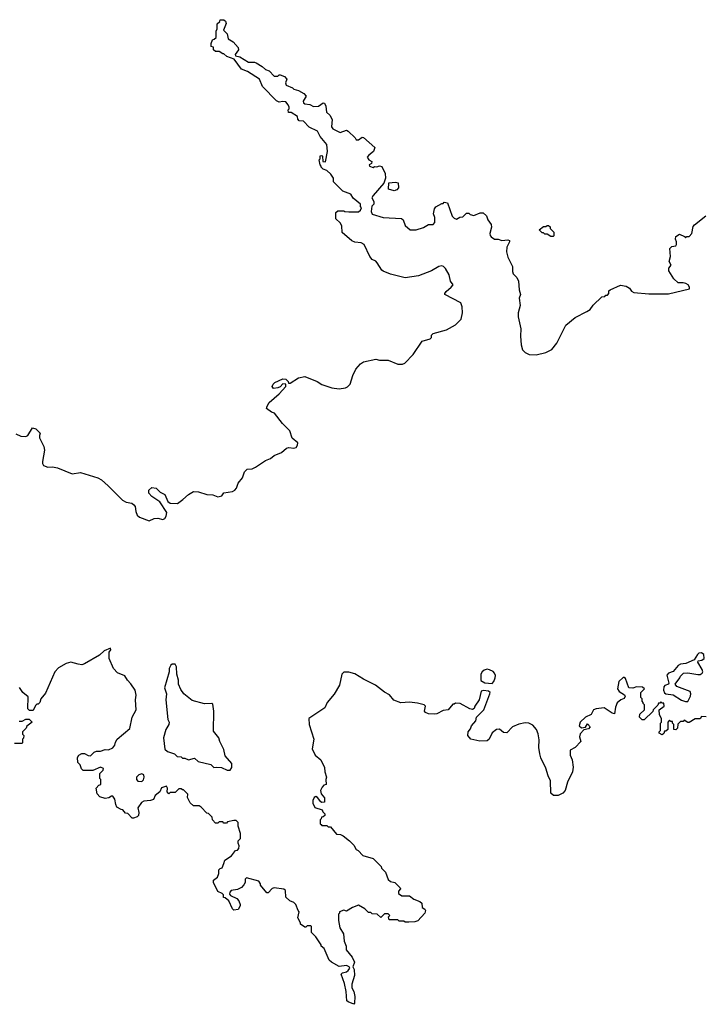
# Model space of a CAD drawing. Extents: x 2029826 to 2248070, y 228728 to 402406.
# Tile 240 of 256: x 2153036 to 2158637, y 369860 to 377900. Entities that reach past the tile are written whole.
import ezdxf

# ---------------------------------------------------------------- set-up
doc = ezdxf.new("R2010")
doc.units = 0

msp = doc.modelspace()

# ---------------------------------------------------------------- linework, layer by layer
at = {"layer": '0CON10XD'}
for points in [[(2153005, 374517.5), (2153045, 374500), (2153085, 374496.2), (2153103.3, 374505), (2153141.7, 374568.3), (2153167.8, 374557.8), (2153203.3, 374525), (2153196.7, 374505), (2153198.8, 374485), (2153233.3, 374415), (2153240, 374385), (2153223, 374293), (2153222.5, 374275), (2153230.7, 374260.7), (2153265, 374246.7), (2153305, 374248.8), (2153345, 374242), (2153465, 374191.2), (2153533, 374203), (2153675, 374160), (2153705, 374143.8), (2153758.8, 374095), (2153875, 373976), (2153905, 373961.4), (2153951.7, 373951.7), (2153969.7, 373939.7), (2153978.8, 373925), (2153983.8, 373885), (2153996.7, 373855), (2154015, 373838.8), (2154095, 373806.7), (2154135, 373826.7), (2154165, 373830), (2154205, 373817.5), (2154223, 373827), (2154233.3, 373845), (2154238.8, 373875), (2154182.3, 373962.3), (2154115, 374007.5), (2154090, 374035), (2154091.7, 374058.3), (2154115, 374080), (2154150, 374075), (2154185, 374042.5), (2154223, 374023), (2154245.8, 373965.8), (2154265, 373952), (2154325, 373950), (2154368.3, 373981.7), (2154415, 374023.8), (2154455, 374046.2), (2154495.9, 374045.9), (2154565, 374023.8), (2154615, 374020), (2154655, 374002.5), (2154686.7, 374013.3), (2154703, 374037), (2154775, 374047.5), (2154793, 374057), (2154807.5, 374075), (2154820, 374115), (2154855, 374160), (2154871.7, 374208.3), (2154895, 374230), (2154935, 374233.3), (2154963.6, 374246.4), (2155045, 374300), (2155085, 374316.7), (2155115, 374340), (2155175, 374366.7), (2155215, 374400), (2155235, 374407.5), (2155275, 374400), (2155295, 374407.5), (2155306.7, 374425), (2155307.5, 374445), (2155263, 374483), (2155243, 374543), (2155183.6, 374603.6), (2155116.4, 374686.4), (2155093.9, 374693.9), (2155053.3, 374725), (2155056.7, 374745), (2155075, 374773.3), (2155156, 374845), (2155210, 374905), (2155210, 374925), (2155185, 374927.5), (2155165, 374902.5), (2155145, 374893.3), (2155108.3, 374888.3), (2155097.5, 374905), (2155107.5, 374925), (2155121.7, 374938.3), (2155185, 374967.5), (2155210, 374965), (2155230, 374945), (2155231.7, 374931.7), (2155246.7, 374933.3), (2155314.1, 374975.9), (2155365, 374986.7), (2155465, 374946.7), (2155505, 374920), (2155585, 374893.3), (2155645, 374886.7), (2155696.4, 374893.6), (2155715, 374902.5), (2155736.7, 374925), (2155757.5, 374995), (2155782.5, 375045), (2155820.7, 375089.3), (2155844, 375106), (2155945, 375128.8), (2155975, 375120), (2156045, 375120), (2156125, 375086.7), (2156163.6, 375086.4), (2156182.5, 375095), (2156251.2, 375165), (2156325, 375276.2), (2156390, 375295), (2156400, 375305), (2156400, 375325), (2156415, 375337.5), (2156521.7, 375368.3), (2156595, 375409.2), (2156641.5, 375455), (2156654.4, 375505), (2156651.4, 375555), (2156638.8, 375588.8), (2156510, 375655), (2156510, 375665), (2156520.7, 375679.3), (2156560, 375715), (2156577.5, 375735), (2156556.1, 375766.1), (2156545.9, 375815.9), (2156515, 375867.5), (2156497.5, 375885), (2156485, 375888.8), (2156460, 375885), (2156399.5, 375850.5), (2156295, 375808.8), (2156185, 375791.2), (2156065, 375821.2), (2156005, 375846.7), (2155993.3, 375855), (2155956.7, 375915), (2155945, 375927.5), (2155915, 375942.5), (2155897.5, 375965), (2155850, 376065), (2155825, 376077.5), (2155775, 376082.5), (2155750, 376095), (2155671.7, 376161.7), (2155667, 376217), (2155655, 376240), (2155620, 376275), (2155620, 376325), (2155635, 376340), (2155685, 376340), (2155692.5, 376332.5), (2155725, 376330), (2155805, 376330), (2155820, 376345), (2155827.5, 376365), (2155820, 376375), (2155820, 376395), (2155761.7, 376441.7), (2155740, 376475), (2155675, 376500), (2155600, 376575), (2155600, 376605), (2155578.3, 376638.3), (2155545, 376667.5), (2155515, 376680), (2155500, 376695), (2155500, 376705), (2155490, 376715), (2155482.5, 376755), (2155490, 376765), (2155491.7, 376788.3), (2155505, 376790), (2155510, 376785), (2155511.7, 376741.7), (2155535, 376740), (2155550, 376825), (2155545, 376880), (2155490, 376945), (2155469.5, 376989.5), (2155401.2, 377021.2), (2155355, 377072.5), (2155320, 377075), (2155308.3, 377088.3), (2155305, 377110), (2155255, 377142.5), (2155231.7, 377141.7), (2155230, 377165), (2155237, 377173), (2155237, 377187), (2155230, 377205), (2155209.3, 377229.3), (2155185, 377232.5), (2155155, 377227.5), (2155135, 377237.5), (2155020, 377355), (2154995, 377413.3), (2154898.3, 377478.3), (2154847, 377497), (2154788.8, 377578.8), (2154728.3, 377598.3), (2154705, 377620), (2154695, 377620), (2154665, 377640), (2154635, 377640), (2154620, 377655), (2154620, 377675), (2154601.7, 377681.7), (2154600, 377705), (2154610, 377735), (2154625, 377740), (2154640, 377755), (2154640, 377805), (2154650, 377825), (2154650, 377865), (2154670, 377885), (2154675, 377900), (2154705, 377900), (2154718.3, 377888.3), (2154721.7, 377868.3), (2154700, 377815), (2154730, 377785), (2154740, 377745), (2154779.3, 377719.3), (2154821.7, 377671.7), (2154822.5, 377655), (2154797.5, 377615), (2154800, 377605), (2154835, 377596.7), (2154905, 377553.3), (2154955, 377552.5), (2154967, 377547), (2155018.3, 377518.3), (2155045, 377492.5), (2155075, 377482.5), (2155115, 377440), (2155145, 377440), (2155155, 377450), (2155165, 377450), (2155200, 377435), (2155217.5, 377415), (2155207.5, 377385), (2155212.5, 377365), (2155265, 377342.5), (2155275, 377332.5), (2155315, 377322.5), (2155356.1, 377296.1), (2155377.5, 377275), (2155352.5, 377235), (2155355, 377220), (2155365, 377212.5), (2155405, 377208.8), (2155435, 377191.2), (2155476.4, 377193.6), (2155515, 377220), (2155525, 377217.5), (2155537.5, 377195), (2155542.5, 377145), (2155569.3, 377119.3), (2155587.5, 377085), (2155582.5, 377025), (2155595, 377007.5), (2155655, 376980), (2155705, 376996.7), (2155720.7, 376990.7), (2155776.4, 376936.4), (2155785, 376920), (2155805, 376920), (2155835, 376940), (2155845, 376937.5), (2155937, 376857), (2155927.5, 376825), (2155887.5, 376795), (2155873.6, 376776.4), (2155887.5, 376755), (2155911.7, 376741.7), (2155910, 376725), (2155891.2, 376715), (2155893.8, 376705), (2155925, 376692.5), (2155935, 376700), (2155955, 376697.5), (2155975, 376706.7), (2155995, 376702.5), (2156022.5, 376645), (2156023.3, 376605), (2156010, 376565), (2155922.5, 376465), (2155912.5, 376445), (2155930, 376415), (2155930, 376395), (2155913.6, 376376.4), (2155906.7, 376335), (2155915, 376312.5), (2156005, 376283.8), (2156155, 376276.7), (2156167.5, 376265), (2156185, 376220), (2156225, 376183.8), (2156275, 376183.8), (2156335, 376202.5), (2156375, 376227.5), (2156415, 376227.5), (2156426.2, 376245), (2156426.2, 376285), (2156416.7, 376315), (2156423.8, 376355), (2156435, 376372.5), (2156485, 376400), (2156495, 376400), (2156505, 376410), (2156530, 376405), (2156570, 376295), (2156585, 376280), (2156605, 376272.5), (2156633, 376287), (2156655, 376290), (2156685, 376320), (2156705, 376320), (2156715, 376310), (2156745, 376300), (2156798.3, 376321.7), (2156821.7, 376321.7), (2156848.3, 376298.3), (2156860, 376265), (2156887, 376227), (2156890, 376205), (2156877.5, 376155), (2156878.3, 376138.3), (2156887, 376127), (2156915, 376107.5), (2156945, 376107.5), (2156975, 376097.5), (2157025, 376102.5), (2157037, 376097), (2157037.5, 376085), (2157017, 376043), (2157013.9, 376003.9), (2157025, 375960), (2157063.3, 375885), (2157061.2, 375845), (2157066.7, 375825), (2157096.1, 375796.1), (2157111.2, 375765), (2157116, 375695), (2157127.5, 375655), (2157116.7, 375625), (2157123.8, 375565), (2157108, 375505), (2157108, 375475), (2157130, 375375), (2157126.4, 375316.4), (2157133.8, 375245), (2157143.3, 375205), (2157165, 375182.5), (2157197, 375167), (2157255, 375163.3), (2157335, 375182.5), (2157383.6, 375206.4), (2157425, 375257.5), (2157497.5, 375405), (2157575, 375467.5), (2157668.3, 375518.3)], [(2156095, 376502.5), (2156050, 376515), (2156051.7, 376568.3), (2156105, 376572.5), (2156127, 376567), (2156131.7, 376528.3), (2156118.3, 376511.7), (2156095, 376502.5)], [(2157668.3, 375518.3), (2157696.4, 375533.6), (2157720.7, 375569.3), (2157791.7, 375638.3), (2157815, 375640), (2157825, 375650), (2157838.3, 375651.7), (2157850, 375665), (2157850, 375685), (2157860, 375695), (2157945, 375732.5), (2157990, 375725), (2158016.4, 375706.4), (2158033.6, 375683.6), (2158053.6, 375673.6), (2158175, 375661.2), (2158335, 375662.5), (2158506.7, 375703.3), (2158507, 375717), (2158497.5, 375735), (2158477, 375747), (2158455, 375752.5), (2158415, 375750), (2158380, 375785), (2158338.3, 375848.3), (2158338.3, 375871.7), (2158357.5, 375895), (2158342.5, 375925), (2158352.5, 375965), (2158348.3, 376031.7), (2158363, 376047), (2158395, 376052.5), (2158402.5, 376065), (2158402.5, 376085), (2158393, 376107), (2158395, 376130), (2158425, 376147.5), (2158468.3, 376128.3), (2158475, 376120), (2158485, 376130), (2158505, 376130), (2158527, 376153), (2158538.3, 376211.7), (2158550, 376225), (2158641.7, 376298.3)], [(2157395, 376130), (2157375, 376130), (2157345, 376150), (2157325, 376150), (2157315, 376160), (2157305, 376160), (2157280, 376185), (2157315, 376210), (2157335, 376210), (2157345, 376220), (2157355, 376220), (2157368.3, 376208.3), (2157370, 376195), (2157400, 376165), (2157400, 376135), (2157395, 376130)], [(2155703.8, 369963.8), (2155690.5, 370030.5), (2155662.5, 370105), (2155674.1, 370115.9), (2155705.7, 370124.3), (2155720, 370135), (2155732.5, 370155), (2155727.5, 370165), (2155705, 370176.2), (2155645, 370170), (2155583, 370203), (2155565, 370220), (2155522.5, 370315), (2155500, 370335), (2155500, 370345), (2155455, 370410), (2155420, 370445), (2155420, 370495), (2155415, 370500), (2155385, 370500), (2155375, 370490), (2155365, 370490), (2155330, 370515), (2155330, 370525), (2155307.5, 370565), (2155320, 370615), (2155310, 370625), (2155292.5, 370675), (2155275, 370692.5), (2155243.9, 370703.9), (2155210, 370735), (2155208.3, 370788.3), (2155195, 370800), (2155115, 370810), (2155100, 370805), (2155065, 370770), (2155055, 370770), (2155002.5, 370832.5), (2155002.5, 370845), (2154990, 370865), (2154888.3, 370891.7), (2154878.3, 370881.7), (2154877.5, 370855), (2154867.5, 370835), (2154847.5, 370815), (2154815, 370798.6), (2154765, 370789.2), (2154753.3, 370775), (2154750.7, 370760.7), (2154758, 370748), (2154808.8, 370725), (2154826.7, 370705), (2154837.5, 370675), (2154837, 370663), (2154820, 370635), (2154785, 370630), (2154775, 370640), (2154745.9, 370705.9), (2154715, 370730), (2154701.7, 370731.7), (2154700, 370755), (2154690, 370765), (2154655, 370780), (2154620, 370855), (2154620, 370875), (2154651.7, 370898.3), (2154661.7, 370928.3), (2154663, 370957), (2154675, 370970), (2154690, 370975), (2154705, 371010), (2154711.7, 371038.3), (2154766.4, 371073.6), (2154800, 371115), (2154815, 371120), (2154827, 371133), (2154830, 371155), (2154820, 371175), (2154820, 371195), (2154840, 371215), (2154840, 371255), (2154820, 371315), (2154820, 371345), (2154805, 371360), (2154785, 371360), (2154735, 371350), (2154725, 371340), (2154705, 371340), (2154695, 371350), (2154665, 371350), (2154655, 371340), (2154635, 371340), (2154610, 371365), (2154608.3, 371388.3), (2154578.3, 371418.3), (2154565, 371420), (2154519.3, 371469.3), (2154501.7, 371481.7), (2154455, 371480), (2154430, 371505), (2154408.3, 371548.3), (2154410, 371575), (2154375, 371610), (2154365, 371610), (2154355, 371620), (2154335, 371620), (2154305, 371590), (2154265, 371590), (2154255, 371580), (2154240, 371595), (2154242.5, 371625), (2154235, 371640), (2154195, 371627.5), (2154180, 371595), (2154142.5, 371565), (2154128.3, 371531.7), (2154106.1, 371523.9), (2154050.7, 371519.3), (2154031.7, 371508.3), (2154000, 371465), (2154010, 371425), (2154007, 371403), (2153995, 371390), (2153965, 371380), (2153955, 371380), (2153918.3, 371418.3), (2153901.7, 371421.7), (2153878.3, 371448.3), (2153865, 371450), (2153830.7, 371470.7), (2153820.7, 371490.7), (2153812.5, 371535), (2153798.3, 371558.3), (2153785, 371560), (2153765, 371546.7), (2153735, 371540), (2153690, 371555), (2153668.3, 371578.3), (2153660, 371625), (2153681.7, 371648.3), (2153700, 371655), (2153700, 371695), (2153690, 371705), (2153690, 371745), (2153718.3, 371771.7), (2153720, 371785), (2153695, 371797.5), (2153635, 371770), (2153555, 371770), (2153541.7, 371781.7), (2153530, 371815), (2153510, 371835), (2153507.5, 371875), (2153520, 371895), (2153545, 371907.5), (2153565, 371907.5), (2153595, 371892.5), (2153615, 371890), (2153645, 371920), (2153663, 371927), (2153695, 371927.5), (2153735, 371940), (2153761.7, 371938.3), (2153797.5, 371955), (2153812.5, 371975), (2153818.3, 372001.7), (2153833.6, 372026.4), (2153935, 372112.5), (2153956.2, 372205), (2153988, 372265), (2153982.5, 372345), (2153986.7, 372385), (2153980, 372425), (2153945, 372477.5), (2153916.4, 372506.4), (2153895, 372543.3), (2153835.9, 372565.9), (2153801.7, 372601.7), (2153766.2, 372685), (2153767.5, 372735), (2153780, 372755), (2153778.3, 372768.3), (2153725, 372747.5), (2153688.3, 372711.7), (2153565, 372640), (2153545, 372633.3), (2153515, 372636.7), (2153455, 372653.3), (2153415, 372643.3), (2153353.6, 372606.4), (2153322.5, 372575), (2153248.3, 372401.7), (2153210, 372355), (2153200, 372325), (2153188.3, 372311.7), (2153175, 372310), (2153165, 372300), (2153145, 372260), (2153115, 372260), (2153103, 372273), (2153105, 372370), (2153062.5, 372405), (2153035, 372447.5)], [(2158475, 372331.4), (2158495, 372332.5), (2158516.7, 372375), (2158518.9, 372395), (2158513.1, 372413.1), (2158404.1, 372454.1), (2158390, 372475), (2158430, 372525), (2158435, 372540), (2158460, 372565), (2158495, 372566.2), (2158575, 372552), (2158595, 372552.9), (2158612, 372565), (2158617.1, 372575), (2158612.5, 372595), (2158576.7, 372655), (2158577.5, 372665), (2158609.2, 372670.8), (2158628.6, 372685), (2158625.8, 372715.8), (2158605, 372730), (2158585, 372726), (2158573.4, 372716.6), (2158547, 372673), (2158477, 372643), (2158435, 372637.5), (2158415, 372626.7), (2158375, 372577.5), (2158335, 372563.5), (2158322.8, 372547.2), (2158338.8, 372481.2), (2158336, 372474), (2158305.7, 372464.3), (2158297, 372453), (2158296.4, 372426.4), (2158304.1, 372404.1), (2158315.7, 372395.7), (2158375, 372386.7), (2158443.1, 372343.1), (2158475, 372331.4)], [(2154730.7, 371770.7), (2154755, 371772.5), (2154770, 371795), (2154770, 371825), (2154715, 371890), (2154705, 371940), (2154670, 372005), (2154663.3, 372035), (2154620.7, 372090.7), (2154621.2, 372255), (2154615, 372310), (2154605, 372317.5), (2154545, 372313.3), (2154445, 372340), (2154376.1, 372396.1), (2154351.7, 372431.7), (2154333.6, 372473.6), (2154333, 372507), (2154320, 372555), (2154317, 372617), (2154307, 372637), (2154283, 372637), (2154271.7, 372628.3), (2154258.3, 372601.7), (2154257.5, 372575), (2154220, 372445), (2154236.2, 372395), (2154231.2, 372345), (2154247.5, 372185), (2154257.5, 372165), (2154253.3, 372145), (2154230, 372105), (2154210, 372035), (2154223, 371943), (2154243, 371923), (2154300, 371905), (2154323, 371883), (2154355, 371880), (2154365, 371870), (2154385, 371870), (2154415, 371857.5), (2154465, 371870), (2154493, 371843), (2154597, 371817), (2154623, 371793), (2154645, 371797.5), (2154685, 371792.5), (2154730.7, 371770.7)], [(2156895, 372480), (2156910, 372495), (2156921.2, 372525), (2156923.8, 372545), (2156916, 372565), (2156905, 372578.8), (2156875, 372592.5), (2156855, 372595.8), (2156831.7, 372588.3), (2156813.8, 372575), (2156803.8, 372555), (2156803.9, 372503.9), (2156835, 372485.8), (2156895, 372480)], [(2158645, 372207.5), (2158605, 372210), (2158595, 372190), (2158555, 372190), (2158505, 372160), (2158495, 372160), (2158465, 372180), (2158455, 372170), (2158435, 372170), (2158411.7, 372148.3), (2158410, 372115), (2158395, 372100), (2158380, 372105), (2158380, 372145), (2158370, 372155), (2158368.3, 372168.3), (2158355, 372170), (2158345, 372180), (2158330, 372165), (2158330, 372105), (2158315, 372090), (2158305, 372090), (2158298.3, 372071.7), (2158285, 372060), (2158260, 372075), (2158260, 372085), (2158270, 372095), (2158270, 372155), (2158280, 372165), (2158280, 372195), (2158263, 372223), (2158260, 372265), (2158300, 372295), (2158298.3, 372318.3), (2158285, 372320), (2158275, 372330), (2158265, 372320), (2158255, 372320), (2158248.3, 372301.7), (2158210, 372265), (2158208.3, 372251.7), (2158138.3, 372181.7), (2158121.7, 372181.7), (2158100, 372205), (2158101.7, 372228.3), (2158140, 372265), (2158140, 372305), (2158130, 372315), (2158130, 372325), (2158120, 372335), (2158120, 372355), (2158110, 372365), (2158110, 372405), (2158140, 372435), (2158125, 372450), (2158075, 372452.5), (2158045, 372442.5), (2158013, 372443), (2157985, 372520), (2157975, 372528.8), (2157965, 372528.8), (2157931.9, 372495), (2157920, 372435), (2157934.1, 372414.1), (2157976.4, 372386.4), (2157982.5, 372375), (2157975, 372357.5), (2157947.5, 372345), (2157918.3, 372321.7), (2157903.3, 372285), (2157895, 372232.5), (2157875, 372236.7), (2157811.2, 372281.2), (2157745, 372272.9), (2157725, 372263.8), (2157705, 372226.7), (2157657.5, 372205), (2157613.8, 372165), (2157606.7, 372135), (2157625, 372117.5), (2157658.3, 372121.7), (2157675, 372150), (2157697.5, 372125), (2157681.7, 372108.3), (2157645, 372100), (2157615, 372067.5), (2157610, 372045), (2157619.2, 372005), (2157575, 371956.2), (2157534, 371935), (2157534.4, 371895), (2157550, 371855), (2157556.9, 371796.9), (2157552.6, 371757.4), (2157510.8, 371675), (2157491.2, 371605), (2157473.8, 371585), (2157435.4, 371564.6), (2157395.6, 371565.6), (2157374, 371585), (2157373.3, 371685), (2157352.5, 371725), (2157335, 371787.5), (2157293.4, 371873.4), (2157284.3, 371905), (2157277, 371957), (2157279.7, 372019.7), (2157272, 372068), (2157257.5, 372105), (2157228.5, 372138.5), (2157194.4, 372154.4), (2157165, 372159.4), (2157113.5, 372146.5), (2157062.5, 372125), (2157015, 372077.5), (2156988.3, 372078.3), (2156956.4, 372106.4), (2156930, 372105), (2156895, 372077.5), (2156872.5, 372025), (2156855, 372012.5), (2156795, 372008.8), (2156722.5, 372025), (2156697.5, 372055), (2156700, 372085), (2156719.5, 372110.5), (2156726.2, 372135), (2156762.5, 372175), (2156767.5, 372205), (2156828.8, 372265), (2156878, 372395), (2156878.8, 372405), (2156865, 372417.5), (2156825, 372422.5), (2156805, 372416.7), (2156790, 372345), (2156753.3, 372295), (2156747.5, 372275), (2156735, 372267.5), (2156713.3, 372273.3), (2156635, 372317.5), (2156595, 372320), (2156585, 372310), (2156575, 372310), (2156536.1, 372263.9), (2156495, 372260), (2156445, 372232.5), (2156425, 372230), (2156375, 372232.5), (2156351.7, 372241.7), (2156342.5, 372252.5), (2156350, 372295), (2156340, 372305), (2156285, 372320), (2156221.7, 372328.3), (2156150.7, 372320.7), (2156093.9, 372343.9), (2156058.3, 372388.3), (2156015, 372408.8), (2155942.5, 372465), (2155845, 372514), (2155775, 372559.2), (2155725, 372570.8), (2155685, 372572.5), (2155667.5, 372555), (2155648.8, 372465), (2155605, 372392.5), (2155548.8, 372325), (2155530, 372280), (2155397.5, 372195), (2155400, 372145), (2155440, 372025), (2155426.7, 371945), (2155450, 371895), (2155497, 371857), (2155527.5, 371795), (2155528.3, 371758.3), (2155542.5, 371715), (2155537.5, 371695), (2155540, 371655), (2155521.7, 371648.3), (2155507, 371633), (2155492.5, 371605), (2155499.3, 371579.3), (2155526.4, 371546.4), (2155525, 371510), (2155505, 371507.5), (2155495, 371513.3), (2155470, 371550), (2155456.1, 371556.1), (2155442.1, 371547.9), (2155430.8, 371525), (2155431.4, 371501.4), (2155447, 371467), (2155508.3, 371448.3), (2155511.7, 371431.7), (2155530, 371415), (2155528.3, 371401.7), (2155515, 371390), (2155501.7, 371388.3), (2155500, 371375), (2155490, 371365), (2155490, 371335), (2155498.3, 371328.3), (2155505, 371320), (2155545, 371320), (2155555, 371310), (2155575, 371310), (2155625, 371250), (2155657, 371247), (2155680, 371235), (2155730, 371195), (2155765, 371160), (2155783.6, 371123.6), (2155800, 371115), (2155840, 371075), (2155925, 371050), (2155990, 370985), (2155991.7, 370971.7), (2156025, 370940), (2156045, 370880), (2156065, 370862.5), (2156100, 370855), (2156145, 370810), (2156147, 370803), (2156130, 370785), (2156130, 370765), (2156157, 370747), (2156220, 370745), (2156255, 370717.5), (2156305, 370700), (2156320, 370685), (2156325, 370650), (2156346.4, 370636.4), (2156352.5, 370625), (2156346.4, 370603.6), (2156288.3, 370541.7), (2156265, 370532.5), (2156215, 370530), (2156185, 370530), (2156175, 370540), (2156135, 370540), (2156125, 370550), (2156055, 370550), (2156050, 370575), (2156060, 370585), (2156045, 370600), (2156015, 370600), (2155985, 370570), (2155957, 370597), (2155915, 370600), (2155905, 370610), (2155885, 370610), (2155855, 370640), (2155805, 370670), (2155755, 370650), (2155705, 370620), (2155685, 370627.5), (2155650, 370615), (2155650, 370605), (2155640, 370595), (2155640, 370545), (2155652.5, 370485), (2155682.5, 370435), (2155687.5, 370375), (2155702.5, 370335), (2155702.5, 370305), (2155752.5, 370245), (2155772.5, 370205), (2155757.5, 370165), (2155767.5, 370145), (2155770, 370095), (2155748.8, 370025), (2155750, 369995), (2155765.8, 369965.8), (2155774, 369925), (2155770, 369870), (2155765, 369860), (2155719.3, 369879.3), (2155709.3, 369889.3), (2155703.8, 369963.8)], [(2153031.7, 372171.7), (2153057, 372173), (2153085, 372187.5), (2153113, 372187), (2153137, 372163), (2153095, 372130), (2153090, 372115), (2153060, 372085), (2153060, 372065), (2153070, 372055), (2153067, 372033), (2153060, 372025), (2153060, 371995), (2153055, 371990), (2152995, 371990)], [(2154035, 371680), (2154046.7, 371693.3), (2154052.5, 371715), (2154050, 371735), (2154035, 371742.5), (2154010, 371735), (2153990, 371715), (2153990, 371695), (2154001.7, 371681.7), (2154035, 371680)]]:
    msp.add_lwpolyline(points, dxfattribs=at)

doc.saveas('drawing.dxf')
